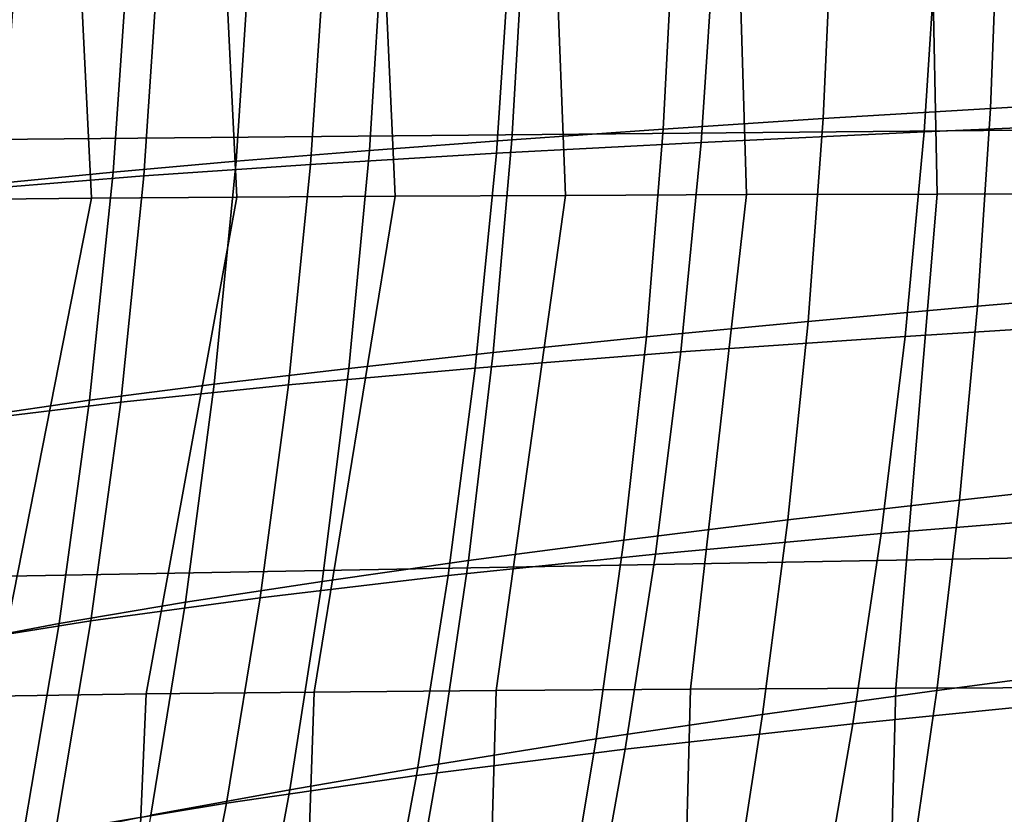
# Model space of a CAD drawing. Header units: metres. Extents: x -25 to 167, y -25 to 25.
# Tile 46 of 135: x 26.92 to 30.84, y -4.43 to -1.27. Entities that reach past the tile are written whole.
import ezdxf

# ---------------------------------------------------------------- set-up
doc = ezdxf.new("R2010")
doc.units = ezdxf.units.M
doc.layers.add('solid_12_061_372_XXX', color=7, linetype='CONTINUOUS')

msp = doc.modelspace()

# ---------------------------------------------------------------- linework, layer by layer
at = {"layer": 'solid_12_061_372_XXX'}
for points in [[(22.841496, 0.000583, 140.248718), (22.858, -1.780644, 140.193726), (33.243252, -1.686168, 142.796158), (33.228504, 0.000349, 142.844208)], [(26.593704, 0.007973, 130.356567), (27.110704, 0.007951, 131.081451), (27.20929, -1.978953, 131.296677), (26.688644, -1.983905, 130.608688)], [(27.110704, 0.007951, 131.081451), (27.690134, 0.007931, 131.757492), (27.786661, -1.974488, 131.937424), (27.20929, -1.978953, 131.296677)], [(27.690134, 0.007931, 131.757492), (28.327396, 0.007913, 132.379303), (28.416466, -1.970549, 132.526337), (27.786661, -1.974488, 131.937424)], [(28.327396, 0.007913, 132.379303), (29.017443, 0.007898, 132.941971), (29.094046, -1.967175, 133.059219), (28.416466, -1.970549, 132.526337)], [(29.017443, 0.007898, 132.941971), (29.754801, 0.007886, 133.441025), (29.814421, -1.964405, 133.532303), (29.094046, -1.967175, 133.059219)], [(29.754801, 0.007886, 133.441025), (30.533627, 0.007876, 133.872513), (30.572327, -1.962279, 133.94223), (29.814421, -1.964405, 133.532303)], [(30.533627, 0.007876, 133.872513), (31.347746, 0.00787, 134.233032), (31.362257, -1.960835, 134.286148), (30.572327, -1.962279, 133.94223)], [(30.815134, -0.818018, 85.786819), (30.156134, -0.838953, 86.234726), (30.118914, -1.661929, 86.1987), (30.784748, -1.620937, 85.750206)], [(31.501135, -0.797021, 85.38147), (30.815134, -0.818018, 85.786819), (30.784748, -1.620937, 85.750206), (31.477745, -1.579897, 85.344856)], [(29.52725, -0.860167, 86.723846), (28.931053, -0.881687, 87.252151), (28.881458, -1.745867, 87.21888), (29.483582, -1.703551, 86.68898)], [(30.156134, -0.838953, 86.234726), (29.52725, -0.860167, 86.723846), (29.483582, -1.703551, 86.68898), (30.118914, -1.661929, 86.1987)], [(31.533255, -0.851017, 36.687061), (31.482077, -1.673541, 36.699768), (30.521845, -1.714449, 34.781757), (30.576031, -0.871747, 34.770756)], [(28.931053, -0.881687, 87.252151), (28.369579, -0.903554, 87.81694), (28.314611, -1.788963, 87.785469), (28.881458, -1.745867, 87.21888)], [(29.690889, -0.892905, 32.8209), (29.634085, -1.756345, 32.830772), (28.82, -1.799496, 30.849779), (28.879066, -0.914625, 30.840317)], [(30.576031, -0.871747, 34.770756), (30.521845, -1.714449, 34.781757), (29.634085, -1.756345, 32.830772), (29.690889, -0.892905, 32.8209)], [(27.844883, -0.924981, 88.415489), (27.35894, -0.94686, 89.045044), (27.295179, -1.87464, 89.016922), (27.785212, -1.831304, 88.385841)], [(28.141785, -0.936974, 28.831829), (28.080784, -1.844041, 28.84173), (27.417315, -1.890086, 26.809639), (27.47999, -0.960002, 26.798328)], [(28.369579, -0.903554, 87.81694), (27.844883, -0.924981, 88.415489), (27.785212, -1.831304, 88.385841), (28.314611, -1.788963, 87.785469)], [(28.879066, -0.914625, 30.840317), (28.82, -1.799496, 30.849779), (28.080784, -1.844041, 28.84173), (28.141785, -0.936974, 28.831829)], [(27.47999, -0.960002, 26.798328), (27.417315, -1.890086, 26.809639), (26.830141, -1.937882, 24.756569), (26.894348, -0.983835, 24.742775)], [(27.35894, -0.94686, 89.045044), (26.913761, -0.96925, 89.702881), (26.846544, -1.919098, 89.67572), (27.295179, -1.87464, 89.016922)], [(31.477745, -1.579897, 85.344856), (30.784748, -1.620937, 85.750206), (30.733065, -2.408552, 85.691345), (31.434191, -2.348444, 85.287483)], [(30.784748, -1.620937, 85.750206), (30.118914, -1.661929, 86.1987), (30.059219, -2.468699, 86.138855), (30.733065, -2.408552, 85.691345)], [(30.118914, -1.661929, 86.1987), (29.483582, -1.703551, 86.68898), (29.41618, -2.529893, 86.628593), (30.059219, -2.468699, 86.138855)], [(31.482077, -1.673541, 36.699768), (31.410139, -2.467802, 36.739635), (30.445417, -2.528287, 34.821526), (30.521845, -1.714449, 34.781757)], [(22.902245, -3.554381, 140.027695), (33.282269, -3.366663, 142.650955), (33.243252, -1.686168, 142.796158), (22.858, -1.780644, 140.193726)], [(29.483582, -1.703551, 86.68898), (28.881458, -1.745867, 87.21888), (28.806768, -2.592242, 87.158302), (29.41618, -2.529893, 86.628593)], [(30.521845, -1.714449, 34.781757), (30.445417, -2.528287, 34.821526), (29.553438, -2.590438, 32.871017), (29.634085, -1.756345, 32.830772)], [(28.881458, -1.745867, 87.21888), (28.314611, -1.788963, 87.785469), (28.233074, -2.65588, 87.7248), (28.806768, -2.592242, 87.158302)], [(29.634085, -1.756345, 32.830772), (29.553438, -2.590438, 32.871017), (28.735363, -2.654653, 30.891199), (28.82, -1.799496, 30.849779)], [(28.314611, -1.788963, 87.785469), (27.785212, -1.831304, 88.385841), (27.697428, -2.71856, 88.325104), (28.233074, -2.65588, 87.7248)], [(28.82, -1.799496, 30.849779), (28.735363, -2.654653, 30.891199), (27.992353, -2.721145, 28.88516), (28.080784, -1.844041, 28.84173)], [(27.785212, -1.831304, 88.385841), (27.295179, -1.87464, 89.016922), (27.201628, -2.782864, 88.955765), (27.697428, -2.71856, 88.325104)], [(27.295179, -1.87464, 89.016922), (26.846544, -1.919098, 89.67572), (26.747721, -2.848984, 89.613579), (27.201628, -2.782864, 88.955765)], [(28.080784, -1.844041, 28.84173), (27.992353, -2.721145, 28.88516), (27.325216, -2.79008, 26.856018), (27.417315, -1.890086, 26.809639)], [(27.417315, -1.890086, 26.809639), (27.325216, -2.79008, 26.856018), (26.734381, -2.861831, 24.806934), (26.830141, -1.937882, 24.756569)], [(27.20929, -1.978953, 131.296677), (26.817951, -3.960155, 131.090134), (26.276278, -3.970026, 130.325562), (26.688644, -1.983905, 130.608688)], [(27.786661, -1.974488, 131.937424), (27.425922, -3.951411, 131.801437), (26.817951, -3.960155, 131.090134), (27.20929, -1.978953, 131.296677)], [(28.416466, -1.970549, 132.526337), (28.094812, -3.943822, 132.454071), (27.425922, -3.951411, 131.801437), (27.786661, -1.974488, 131.937424)], [(29.094046, -1.967175, 133.059219), (28.818865, -3.937415, 133.043182), (28.094812, -3.943822, 132.454071), (28.416466, -1.970549, 132.526337)], [(29.814421, -1.964405, 133.532303), (29.592005, -3.932218, 133.564499), (28.818865, -3.937415, 133.043182), (29.094046, -1.967175, 133.059219)], [(30.572327, -1.962279, 133.94223), (30.407898, -3.92826, 134.014374), (29.592005, -3.932218, 133.564499), (29.814421, -1.964405, 133.532303)], [(31.362257, -1.960835, 134.286148), (31.260019, -3.925569, 134.389709), (30.407898, -3.92826, 134.014374), (30.572327, -1.962279, 133.94223)], [(31.434191, -2.348444, 85.287483), (30.733065, -2.408552, 85.691345), (30.66153, -3.180661, 85.610672), (31.371807, -3.102477, 85.209785)], [(30.733065, -2.408552, 85.691345), (30.059219, -2.468699, 86.138855), (29.978607, -3.259034, 86.055626), (30.66153, -3.180661, 85.610672)], [(30.059219, -2.468699, 86.138855), (29.41618, -2.529893, 86.628593), (29.326702, -3.338933, 86.543137), (29.978607, -3.259034, 86.055626)], [(31.410139, -2.467802, 36.739635), (31.320223, -3.23403, 36.80637), (30.349627, -3.313445, 34.889771), (30.445417, -2.528287, 34.821526)], [(29.41618, -2.529893, 86.628593), (28.806768, -2.592242, 87.158302), (28.708742, -3.420511, 87.070831), (29.326702, -3.338933, 86.543137)], [(30.445417, -2.528287, 34.821526), (30.349627, -3.313445, 34.889771), (29.451916, -3.395304, 32.941341), (29.553438, -2.590438, 32.871017)], [(28.806768, -2.592242, 87.158302), (28.233074, -2.65588, 87.7248), (28.126822, -3.503954, 87.635353), (28.708742, -3.420511, 87.070831)], [(29.553438, -2.590438, 32.871017), (29.451916, -3.395304, 32.941341), (28.628201, -3.480135, 30.964308), (28.735363, -2.654653, 30.891199)], [(28.233074, -2.65588, 87.7248), (27.697428, -2.71856, 88.325104), (27.583466, -3.586344, 88.233665), (28.126822, -3.503954, 87.635353)], [(28.735363, -2.654653, 30.891199), (28.628201, -3.480135, 30.964308), (27.879604, -3.568229, 28.961866), (27.992353, -2.721145, 28.88516)], [(27.697428, -2.71856, 88.325104), (27.201628, -2.782864, 88.955765), (27.080303, -3.671056, 88.861961), (27.583466, -3.586344, 88.233665)], [(27.992353, -2.721145, 28.88516), (27.879604, -3.568229, 28.961866), (27.206865, -3.659811, 26.937229), (27.325216, -2.79008, 26.856018)], [(27.325216, -2.79008, 26.856018), (27.206865, -3.659811, 26.937229), (26.610291, -3.755377, 24.893654), (26.734381, -2.861831, 24.806934)], [(27.201628, -2.782864, 88.955765), (26.747721, -2.848984, 89.613579), (26.619383, -3.758349, 89.516792), (27.080303, -3.671056, 88.861961)], [(31.371807, -3.102477, 85.209785), (30.66153, -3.180661, 85.610672), (30.571596, -3.937059, 85.508644), (31.291935, -3.841812, 85.112198)], [(30.66153, -3.180661, 85.610672), (29.978607, -3.259034, 86.055626), (29.87863, -4.032705, 85.949455), (30.571596, -3.937059, 85.508644)], [(31.320223, -3.23403, 36.80637), (31.215111, -3.972456, 36.899658), (30.237354, -4.070104, 34.986195), (30.349627, -3.313445, 34.889771)], [(29.978607, -3.259034, 86.055626), (29.326702, -3.338933, 86.543137), (29.216808, -4.130409, 86.433029), (29.87863, -4.032705, 85.949455)], [(30.349627, -3.313445, 34.889771), (30.237354, -4.070104, 34.986195), (29.332481, -4.171062, 33.041473), (29.451916, -3.395304, 32.941341)], [(22.973913, -5.313461, 139.751831), (33.345249, -5.035364, 142.409683), (33.282269, -3.366663, 142.650955), (22.902245, -3.554381, 140.027695)], [(29.326702, -3.338933, 86.543137), (28.708742, -3.420511, 87.070831), (28.589136, -4.230374, 86.956917), (29.216808, -4.130409, 86.433029)], [(29.451916, -3.395304, 32.941341), (29.332481, -4.171062, 33.041473), (28.501554, -4.275984, 31.06884), (28.628201, -3.480135, 30.964308)], [(28.708742, -3.420511, 87.070831), (28.126822, -3.503954, 87.635353), (27.997707, -4.332838, 87.517548), (28.589136, -4.230374, 86.956917)], [(28.628201, -3.480135, 30.964308), (28.501554, -4.275984, 31.06884), (27.745651, -4.385236, 29.071598), (27.879604, -3.568229, 28.961866)], [(28.126822, -3.503954, 87.635353), (27.583466, -3.586344, 88.233665), (27.445263, -4.434248, 88.111946), (27.997707, -4.332838, 87.517548)], [(27.583466, -3.586344, 88.233665), (27.080303, -3.671056, 88.861961), (26.933222, -4.538739, 88.735886), (27.445263, -4.434248, 88.111946)], [(27.879604, -3.568229, 28.961866), (27.745651, -4.385236, 29.071598), (27.065437, -4.499108, 27.05304), (27.206865, -3.659811, 26.937229)], [(27.206865, -3.659811, 26.937229), (27.065437, -4.499108, 27.05304), (26.46109, -4.618212, 25.016514), (26.610291, -3.755377, 24.893654)], [(27.080303, -3.671056, 88.861961), (26.619383, -3.758349, 89.516792), (26.463625, -4.646635, 89.385742), (26.933222, -4.538739, 88.735886)], [(31.291935, -3.841812, 85.112198), (30.571596, -3.937059, 85.508644), (30.46471, -4.677543, 85.385696), (31.19591, -4.566263, 84.995163)], [(26.817951, -3.960155, 131.090134), (27.425922, -3.951411, 131.801437), (27.342222, -5.907983, 132.114838), (26.712141, -5.917542, 131.427353)], [(27.425922, -3.951411, 131.801437), (28.094812, -3.943822, 132.454071), (28.027466, -5.899997, 132.743652), (27.342222, -5.907983, 132.114838)], [(28.094812, -3.943822, 132.454071), (28.818865, -3.937415, 133.043182), (28.762203, -5.89349, 133.310104), (28.027466, -5.899997, 132.743652)], [(28.818865, -3.937415, 133.043182), (29.592005, -3.932218, 133.564499), (29.540659, -5.888368, 133.811111), (28.762203, -5.89349, 133.310104)], [(29.592005, -3.932218, 133.564499), (30.407898, -3.92826, 134.014374), (30.357027, -5.884537, 134.244125), (29.540659, -5.888368, 133.811111)], [(30.571596, -3.937059, 85.508644), (29.87863, -4.032705, 85.949455), (29.760847, -4.789484, 85.820786), (30.46471, -4.677543, 85.385696)], [(30.407898, -3.92826, 134.014374), (31.260019, -3.925569, 134.389709), (31.205509, -5.881904, 134.607162), (30.357027, -5.884537, 134.244125)], [(31.215111, -3.972456, 36.899658), (31.09758, -4.683316, 37.019215), (30.111465, -4.798452, 35.110508), (30.237354, -4.070104, 34.986195)], [(29.87863, -4.032705, 85.949455), (29.216808, -4.130409, 86.433029), (29.088156, -4.904063, 86.298729), (29.760847, -4.789484, 85.820786)], [(30.237354, -4.070104, 34.986195), (30.111465, -4.798452, 35.110508), (29.198093, -4.917837, 33.171127), (29.332481, -4.171062, 33.041473)], [(29.216808, -4.130409, 86.433029), (28.589136, -4.230374, 86.956917), (28.449707, -5.021533, 86.816971), (29.088156, -4.904063, 86.298729)], [(29.332481, -4.171062, 33.041473), (29.198093, -4.917837, 33.171127), (28.358459, -5.042244, 31.204525), (28.501554, -4.275984, 31.06884)], [(28.589136, -4.230374, 86.956917), (27.997707, -4.332838, 87.517548), (27.847584, -5.142181, 87.371788), (28.449707, -5.021533, 86.816971)], [(28.501554, -4.275984, 31.06884), (28.358459, -5.042244, 31.204525), (27.593597, -5.172116, 29.214098), (27.745651, -4.385236, 29.071598)], [(27.997707, -4.332838, 87.517548), (27.445263, -4.434248, 88.111946), (27.28476, -5.261866, 87.960327), (27.847584, -5.142181, 87.371788)], [(27.745651, -4.385236, 29.071598), (27.593597, -5.172116, 29.214098), (26.904093, -5.307806, 27.203213), (27.065437, -4.499108, 27.05304)]]:
    msp.add_3dface(points, dxfattribs=at)

doc.saveas('drawing.dxf')
